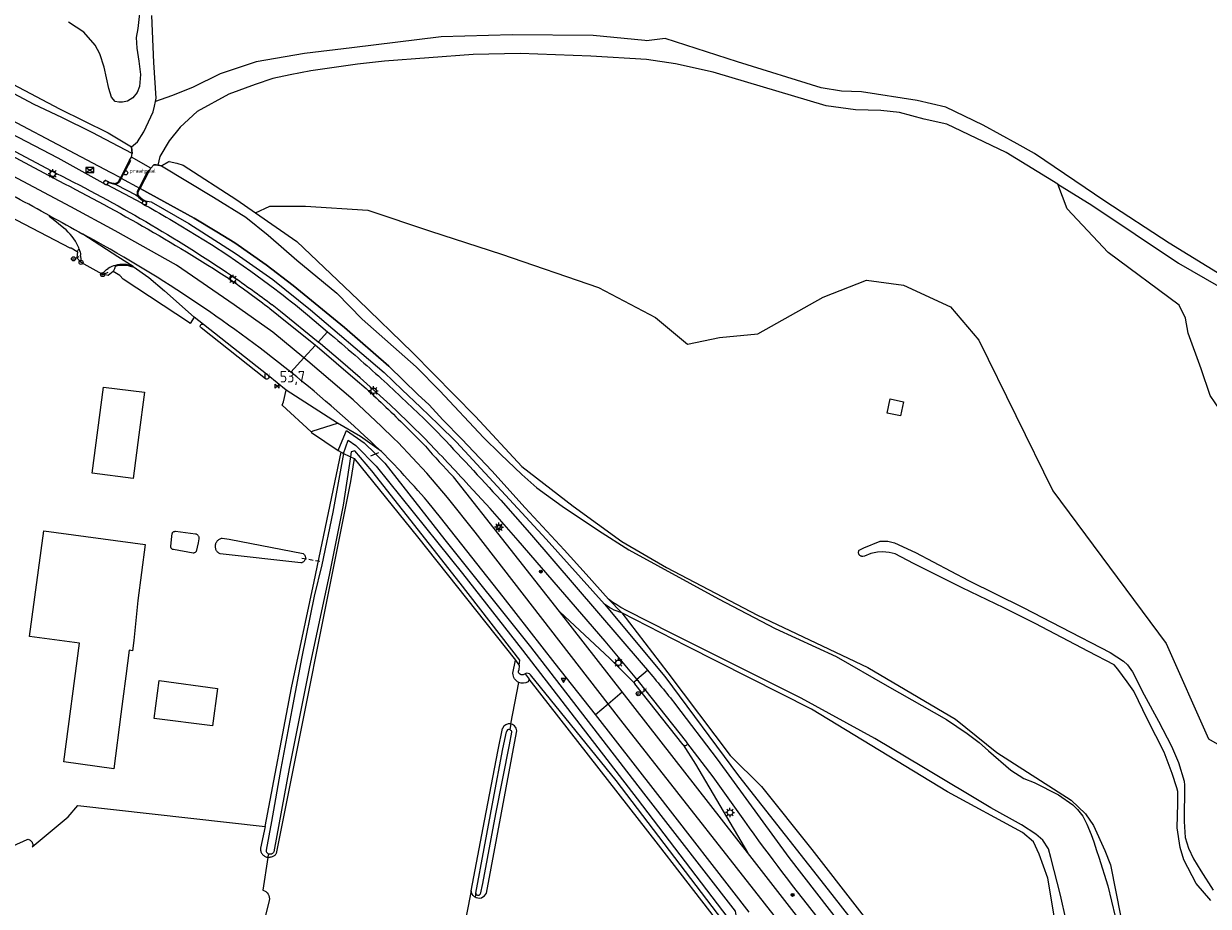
# Model space of a CAD drawing. Header units: metres. Extents: x 155581 to 157790, y 453982 to 460043.
# Tile 38 of 79: x 157029 to 157289, y 456633 to 456827. Entities that reach past the tile are written whole.
import ezdxf

# ---------------------------------------------------------------- set-up
doc = ezdxf.new("R2010")
doc.units = ezdxf.units.M
doc.header["$LTSCALE"] = 4
doc.linetypes.add('SCHRIKH', pattern=[100, 100, 0])
doc.linetypes.add('STIPPELFIJN', pattern=[0.375, 0.25, -0.125])
doc.layers.get('0').update_dxf_attribs({"linetype": 'CONTINUOUS'})
for name, color, linetype in [('G_BTD', 3, 'CONTINUOUS'), ('G_OTD', 32, 'CONTINUOUS'), ('G_OWG', 6, 'CONTINUOUS'), ('G_OWT', 6, 'CONTINUOUS'), ('G_WGD', 7, 'CONTINUOUS'), ('G_WGDP1', 2, 'ByLayer'), ('G_WGI', 1, 'CONTINUOUS'), ('G_WTD', 5, 'CONTINUOUS'), ('LKWDUP', 5, 'CONTINUOUS'), ('LSHD', 3, 'CONTINUOUS'), ('LSHDUP', 1, 'CONTINUOUS'), ('PPALHM', 10, 'CONTINUOUS'), ('PVGO', 102, 'CONTINUOUS')]:
    doc.layers.add(name, color=color, linetype=linetype)
for name, color, linetype, true_color in [('PBRD', 7, 'CONTINUOUS', 0xbd2877), ('PKST', 7, 'CONTINUOUS', 0xbd2877), ('PPAL', 7, 'CONTINUOUS', 0xbd2877)]:
    doc.layers.add(name, color=color, linetype=linetype, true_color=true_color)
doc.styles.add('ISO', font='ISO')
doc.styles.get("Standard").update_dxf_attribs({"font": 'ISO'})

# ---------------------------------------------------------------- blocks, each defined once
blk = doc.blocks.new('kilometerpaal')
at = {"color": 0}
for p, q in [((-0.44, 0.44), (0.44, -0.44)), ((-0.44, -0.44), (-0.44, 0.44)), ((0.44, 0.44), (-0.44, -0.44)), ((0.44, -0.44), (0.44, 0.44))]:
    blk.add_line(p, q, dxfattribs=at)
at = {"color": 0, "style": 'ISO'}
blk.add_attdef('KILOMETERPAAL', (0.59, 0.87), '', height=2.5, dxfattribs=at)
blk = doc.blocks.new('lichtmast')
at = {"color": 0}
for p, q in [((-0.6, 0), (-1, 0)), ((-0.71, 0.71), (-0.42, 0.42)), ((0, 0.6), (0, 1)), ((0.42, 0.42), (0.71, 0.71)), ((0.6, 0), (1, 0)), ((-0.42, -0.42), (-0.71, -0.71)), ((0, -0.6), (0, -1)), ((0.42, -0.42), (0.71, -0.71))]:
    blk.add_line(p, q, dxfattribs=at)
blk.add_circle((0, 0), 0.6, dxfattribs=at)
blk = doc.blocks.new('haltepaal')
at = {"linetype": 'ByBlock', "lineweight": -2}
h = blk.add_hatch(color=0, dxfattribs=at)
h.dxf.hatch_style = 1
h.paths.add_polyline_path([(0.15, 0.45), (0.45, 0.45), (0.45, 0.8), (-0.15, 0.8), (-0.15, -0.1), (0, -0.1, -0.414214), (-0.1, 0, -1), (0.1, 0, -0.414214), (0, -0.1), (0.15, -0.1)])
h.paths.add_polyline_path([(0.15, 0.5), (0.15, 0.75), (0.4, 0.75), (0.4, 0.5)], flags=16)
at = {"linetype": 'ByBlock', "lineweight": -2, "true_color": 0x681648}
h = blk.add_hatch(color=219, dxfattribs=at)
h.dxf.hatch_style = 1
h.paths.add_polyline_path([(0.1, 0, 1), (-0.1, 0, 1)])
at = {"color": 0, "linetype": 'ByBlock', "lineweight": -2}
blk.add_attdef('HALTEPAAL', (0.5, 0.35), '', height=0.5, dxfattribs=at)
blk = doc.blocks.new('verkeersbord')
at = {"color": 0}
for p, q in [((0.5, 0.32), (-0.5, 0.32)), ((-0.5, 0.32), (0, -0.6)), ((0, -0.6), (0.5, 0.32))]:
    blk.add_line(p, q, dxfattribs=at)
blk = doc.blocks.new('aanduidingsbord')
at = {"color": 0}
for p, q in [((-0.81, -0.33), (0, 0)), ((-1.45, -0.5), (-1.01, -0.5))]:
    blk.add_line(p, q, dxfattribs=at)
blk.add_circle((-1.23, -0.5), 0.45, dxfattribs=at)
blk = doc.blocks.new('verkeersbord-pl')
at = {"linetype": 'Continuous'}
blk.add_circle((0, 0), 0.03, dxfattribs=at)
blk = doc.blocks.new('boom')
at = {"color": 0}
for radius in [0.315, 0.225, 0.135]:
    blk.add_circle((0, 0), radius, dxfattribs=at)
blk = doc.blocks.new('schk.dwg')
for p, q in [((0.86, 0.56), (-0.86, 0.56)), ((-0.86, 0.56), (-0.86, -0.56)), ((0.86, -0.56), (0.86, 0.56)), ((-0.86, -0.56), (0.86, -0.56))]:
    blk.add_line(p, q)
at = {"linetype": 'Continuous'}
for p, q in [((-0.86, 0.56), (0.86, -0.56)), ((-0.86, -0.56), (0.86, 0.56))]:
    blk.add_line(p, q, dxfattribs=at)
blk = doc.blocks.new('verkeersteller')
at = {"color": 0}
blk.add_circle((0, 0), 0.45, dxfattribs=at)
blk = doc.blocks.new('praatpaal')
at = {"color": 0}
blk.add_circle((0, 0), 0.45, dxfattribs=at)
at = {"color": 0, "style": 'ISO'}
blk.add_attdef('PRAATPAAL', (0.8, 0), '', height=0.9, dxfattribs=at)

msp = doc.modelspace()

# ---------------------------------------------------------------- linework, layer by layer
at = {"layer": 'G_BTD', "linetype": 'Continuous', "transparency": 33554687}
for points in [[(157055.181, 456831.377), (157054.518, 456825.528), (157054.169, 456823.521), (157054.167, 456823.508), (157054.277, 456821.204), (157054.778, 456818.299), (157055.138, 456815.393), (157054.894, 456812.735), (157054.365, 456811.458), (157053.446, 456810.287), (157052.277, 456809.541), (157051.144, 456809.326), (157050.526, 456809.325), (157050.328, 456809.324), (157049.584, 456809.465), (157048.732, 456810.42), (157048.161, 456812.333), (157047.161, 456817.045), (157046.199, 456819.914), (157045.203, 456821.862), (157042.646, 456824.692), (157039.311, 456826.919)], [(157058.403, 456809.49), (157058.535, 456810.225), (157058.048, 456818.045), (157057.634, 456828.369)], [(157327.154, 456662.034), (157327.379, 456662.991), (157330.26, 456677.318), (157333.005, 456689.056), (157334.269, 456694.855), (157330.892, 456698.967), (157329.396, 456703.758), (157327.731, 456710.698), (157326.536, 456714.938), (157314.47, 456721.492), (157305.692, 456727.426), (157296.442, 456735.238), (157289.849, 456744.933), (157287.893, 456750.758), (157285.055, 456758.637), (157284.461, 456761.931), (157283.098, 456764.736), (157267.449, 456776.299), (157258.476, 456785.941), (157256.423, 456791.31)], [(157080.34, 456785.049), (157083.506, 456786.48), (157091.338, 456786.494), (157104.972, 456785.648), (157118.758, 456781.031), (157134.332, 456775.984), (157155.667, 456768.669), (157168.177, 456762.073), (157175.172, 456756.204), (157182.154, 456757.687), (157190.608, 456758.437), (157204.931, 456766.549), (157214.483, 456770.242), (157222.572, 456769.153), (157232.874, 456764.392), (157239.136, 456757.051), (157255.37, 456723.994), (157280.202, 456690.511), (157289.494, 456669.548), (157301.23, 456662.781), (157307.402, 456662.174), (157312.696, 456663.082), (157320.076, 456663.517), (157327.154, 456662.034)], [(157218.996, 456741.078), (157219.66, 456744.187), (157222.598, 456743.56), (157221.935, 456740.451), (157218.996, 456741.078)], [(157212.742, 456710.171), (157212.708, 456710.285), (157212.689, 456710.403), (157212.687, 456710.523), (157212.7, 456710.641), (157212.729, 456710.757), (157212.773, 456710.868), (157212.832, 456710.972), (157213.894, 456711.506), (157217.472, 456712.965), (157219.138, 456712.968), (157220.592, 456712.616), (157225.168, 456710.462), (157236.806, 456704.315), (157248.833, 456698.381), (157257.135, 456694.071), (157267.957, 456688.489), (157270.867, 456686.58), (157271.719, 456685.766), (157272.82, 456684.279), (157275.381, 456679.179), (157278.511, 456673.407), (157281.392, 456667.953), (157282.922, 456664.375), (157284.135, 456660.266), (157284.242, 456659.38), (157284.15, 456651.404), (157284.369, 456647.895), (157285.117, 456645.556), (157286.22, 456643.183), (157287.856, 456640.599), (157290.522, 456636.314)], [(157290.006, 456634.062), (157286.774, 456637.814), (157284.106, 456642.984), (157283.251, 456645.677), (157282.605, 456650.036), (157282.738, 456655.353), (157282.804, 456658.012), (157282.59, 456658.791), (157281.521, 456661.909), (157279.811, 456666.62), (157276.148, 456673.774), (157273.088, 456680.008), (157271.667, 456682.097), (157269.606, 456684.858), (157268.789, 456685.813), (157263.148, 456688.71), (157251.439, 456694.858), (157244.556, 456698.284), (157235.439, 456702.699), (157224.795, 456708.033), (157220.75, 456710.188), (157219.438, 456710.469), (157217.985, 456710.573), (157216.886, 456710.536), (157215.433, 456710.214), (157214.016, 456709.68), (157213.614, 456709.591), (157213.571, 456709.59), (157213.452, 456709.599), (157213.335, 456709.624), (157213.223, 456709.665), (157213.117, 456709.719), (157213.019, 456709.788), (157212.931, 456709.869), (157212.855, 456709.961), (157212.804, 456710.042), (157212.791, 456710.062), (157212.742, 456710.171)], [(157160.787, 456697.18), (157170.88, 456684.017), (157184.56, 456665.884), (157191.426, 456659.111), (157202.463, 456645.23), (157232.277, 456606.813), (157264.286, 456565.866), (157264.77, 456565.657), (157265.14, 456565.429)], [(157136.422, 456672.82), (157138.166, 456681.94)], [(157083.076, 456643.527), (157081.957, 456636.304)], [(157127.671, 456636.196), (157126.67, 456630.956), (157126.346, 456629.227)], [(157083.344, 456634.081), (157081.633, 456626.876), (157056.483, 456500), (157038.391, 456408.049), (157038.405, 456407.335), (157038.673, 456407.042), (157039.26, 456406.724), (157063.135, 456401.934), (157083.084, 456398.342)]]:
    msp.add_lwpolyline(points, dxfattribs=at)
msp.add_lwpolyline([(157081.957, 456636.304, -0.4133259), (157083.344, 456634.081)], format="xyb", dxfattribs=at)
at = {"layer": 'G_OTD', "linetype": 'Continuous', "transparency": 33554687}
for points in [[(157055.989, 456745.671), (157054.74, 456736.308), (157053.506, 456726.675), (157044.475, 456727.876), (157046.968, 456746.769), (157055.989, 456745.671)], [(157056.162, 456712.229), (157054.563, 456699.931), (157053.621, 456691.149), (157053.328, 456688.905), (157052.648, 456689), (157051.908, 456683.289), (157051.264, 456678.325), (157050.831, 456674.988), (157049.274, 456662.979), (157038.324, 456664.509), (157041.722, 456690.519), (157030.789, 456692.04), (157033.895, 456715.195), (157056.162, 456712.229)], [(157061.782, 456711.789), (157061.93, 456713.299), (157062.062, 456714.64), (157062.107, 456714.738), (157062.167, 456714.829), (157062.239, 456714.91), (157062.323, 456714.979), (157062.415, 456715.035), (157062.515, 456715.077), (157062.62, 456715.104), (157062.728, 456715.115), (157062.81, 456715.113), (157067.181, 456714.573), (157067.301, 456714.535), (157067.416, 456714.482), (157067.523, 456714.415), (157067.62, 456714.335), (157067.707, 456714.244), (157067.782, 456714.142), (157067.843, 456714.031), (157067.889, 456713.914), (157067.921, 456713.792), (157067.936, 456713.667), (157067.936, 456713.541), (157067.932, 456713.492), (157067.736, 456712.565), (157067.34, 456710.689), (157067.269, 456710.6), (157067.187, 456710.523), (157067.095, 456710.457), (157066.994, 456710.405), (157066.887, 456710.368), (157066.776, 456710.347), (157066.709, 456710.341), (157062.352, 456711.117), (157062.256, 456711.126), (157062.163, 456711.15), (157062.075, 456711.189), (157061.995, 456711.242), (157061.925, 456711.308), (157061.867, 456711.385), (157061.821, 456711.47), (157061.791, 456711.561), (157061.777, 456711.656), (157061.778, 456711.752), (157061.782, 456711.789)], [(157071.559, 456711.998), (157071.573, 456712.093), (157071.584, 456712.169), (157071.626, 456712.336), (157071.682, 456712.499), (157071.754, 456712.655), (157071.839, 456712.805), (157071.938, 456712.946), (157072.05, 456713.077), (157072.174, 456713.198), (157072.308, 456713.306), (157072.451, 456713.401), (157072.603, 456713.483), (157072.762, 456713.55), (157072.926, 456713.603), (157073.064, 456713.634), (157074.556, 456713.415), (157090.806, 456710.225), (157090.913, 456710.145), (157091.009, 456710.052), (157091.094, 456709.948), (157091.166, 456709.835), (157091.225, 456709.715), (157091.268, 456709.588), (157091.296, 456709.457), (157091.308, 456709.323), (157091.304, 456709.19), (157091.284, 456709.057), (157091.249, 456708.928), (157091.198, 456708.804), (157091.133, 456708.687), (157091.054, 456708.578), (157090.964, 456708.48), (157090.861, 456708.393), (157090.75, 456708.319), (157090.63, 456708.258), (157090.504, 456708.213), (157090.374, 456708.182), (157090.289, 456708.171), (157072.571, 456710.152), (157072.421, 456710.236), (157072.279, 456710.334), (157072.147, 456710.445), (157072.026, 456710.567), (157071.917, 456710.7), (157071.82, 456710.843), (157071.738, 456710.994), (157071.669, 456711.152), (157071.616, 456711.316), (157071.578, 456711.484), (157071.556, 456711.654), (157071.549, 456711.826), (157071.559, 456711.998)], [(157072.048, 456680.616), (157070.929, 456672.382), (157058.099, 456674.046), (157059.178, 456682.365), (157072.048, 456680.616)], [(157020.326, 456642.961), (157030.27, 456647.455), (157030.468, 456647.49), (157030.622, 456647.463), (157030.76, 456647.391), (157030.891, 456647.306), (157031.011, 456647.207), (157031.121, 456647.097), (157031.22, 456646.975), (157031.305, 456646.845), (157031.376, 456646.706), (157031.392, 456646.665), (157031.433, 456646.561), (157031.475, 456646.411), (157031.501, 456646.257), (157031.509, 456646.164), (157031.377, 456645.859), (157039.213, 456652.44), (157041.384, 456654.931), (157082.487, 456650.288)]]:
    msp.add_lwpolyline(points, dxfattribs=at)
at = {"layer": 'G_OWG', "linetype": 'Continuous', "transparency": 33554687}
for points in [[(157035.919, 456792.684), (157036.666, 456793.672)], [(157047.967, 456791.57), (157047.781, 456791.167)], [(157047.967, 456791.57), (157048.005, 456791.677)], [(157048.005, 456791.677), (157048.071, 456791.864)], [(157048.201, 456791.598), (157048.005, 456791.677)], [(157049.296, 456791.321), (157048.201, 456791.598)], [(157054.702, 456788.499), (157055.587, 456787.748)], [(157055.66, 456787.572), (157055.396, 456787.147)], [(157055.587, 456787.748), (157055.728, 456787.662)], [(157055.728, 456787.662), (157055.66, 456787.572)], [(157055.848, 456787.82), (157055.728, 456787.662)], [(157056.296, 456787.548), (157056.117, 456787.656)], [(157056.404, 456787.029), (157056.235, 456786.68)], [(157026.275, 456784.299), (157039.629, 456777.336), (157039.872, 456777.374), (157041.198, 456776.573)], [(157038.291, 456781.682), (157035.939, 456783.6), (157035.097, 456784.222), (157035.187, 456784.391)], [(157041.198, 456776.573), (157041.315, 456776.503), (157041.116, 456775.162), (157042.02, 456774.209)], [(157046.685, 456771.558), (157042.07, 456774.157), (157042.02, 456774.209)], [(157049.54, 456773.252), (157049.418, 456772.755), (157049.121, 456772.146)], [(157049.6, 456773.498), (157049.54, 456773.252)], [(157049.121, 456772.146), (157048.043, 456771.302), (157046.685, 456771.558)], [(157046.685, 456771.558), (157046.776, 456771.709)], [(157066.929, 456762.129), (157066.045, 456760.752), (157065.866, 456760.867), (157051.322, 456770.488), (157050.594, 456771.307), (157049.121, 456772.146)], [(157074.637, 456770.534), (157075.123, 456771.242)], [(157092.549, 456736.977), (157086.197, 456742.795), (157086.464, 456743.503), (157087.05, 456746.086)], [(157092.549, 456736.977), (157092.98, 456737.17), (157098.379, 456738.87)], [(157092.549, 456736.977), (157092.621, 456736.83), (157098.47, 456732.817)], [(157156.961, 456699.119), (157170.155, 456683.217), (157186.374, 456661.429), (157196.603, 456648.421), (157201.71, 456641.911), (157206.811, 456635.396), (157216.998, 456622.355), (157230.646, 456604.712), (157237.46, 456595.883), (157244.267, 456587.048), (157257.86, 456569.362), (157264.201, 456562.007), (157264.137, 456559.262)]]:
    msp.add_lwpolyline(points, dxfattribs=at)
for points in [[(157049.507, 456791.311, -0.0475116), (157049.296, 456791.321)], [(157054.588, 456788.646, 0.0419593), (157054.702, 456788.499)], [(157056.404, 456787.029, 0.3584949), (157056.296, 456787.548)], [(157041.437, 456777.632, 0.1220071), (157038.291, 456781.682)], [(157041.198, 456776.573, -0.0961012), (157041.655, 456777.052)], [(157041.655, 456777.052, 0.0173784), (157041.437, 456777.632)], [(157041.655, 456777.052, -0.0384408), (157041.976, 456775.773)], [(157042.02, 456774.209, 0.0984595), (157041.976, 456775.773)], [(157046.776, 456771.709, -0.1048142), (157048.044, 456772.825)], [(157049.6, 456773.498, 0.0697834), (157048.044, 456772.825)], [(157053.482, 456773.286, 0.1633091), (157049.6, 456773.498)]]:
    msp.add_lwpolyline(points, format="xyb", dxfattribs=at)
at = {"layer": 'G_OWT', "linetype": 'Continuous', "transparency": 33554687}
for points in [[(156865.023, 456913.801), (156867.421, 456911.688), (156870.904, 456908.082), (156882.434, 456897.196), (156897.183, 456882.83), (156902.35, 456877.913), (156913.086, 456871.131), (156918.897, 456868.185), (156925.16, 456866.477), (156932.356, 456864.106), (156940.929, 456860.576), (156958.03, 456851.128), (156982.445, 456837.508), (157000, 456828.141), (157011.64, 456821.387), (157037.369, 456807.837), (157048.032, 456802.598), (157053.161, 456799.546)], [(157059.695, 456795.347), (157061.385, 456796.3), (157063.122, 456795.933), (157064.455, 456795.506), (157076.273, 456787.883), (157080.34, 456785.049)], [(157048.071, 456791.864), (157047.596, 456792.088), (157047.483, 456792.108), (157047.369, 456792.096), (157047.315, 456792.079), (157047.263, 456792.054), (157047.172, 456791.984), (157047.104, 456791.892), (157046.909, 456791.566)], [(157048.25, 456791.792), (157048.071, 456791.864)], [(157048.25, 456791.792), (157049.09, 456791.579), (157049.276, 456791.527), (157049.284, 456791.525), (157049.485, 456791.509)], [(157049.485, 456791.509), (157049.685, 456791.534), (157049.877, 456791.597), (157049.89, 456791.605), (157050.052, 456791.696), (157050.205, 456791.828), (157050.329, 456791.987), (157050.419, 456792.167), (157050.658, 456792.622), (157050.722, 456792.744)], [(157049.485, 456791.509), (157049.507, 456791.311)], [(157054.754, 456788.763), (157054.705, 456788.838), (157054.704, 456788.841), (157054.634, 456789.003), (157054.63, 456789.019), (157054.592, 456789.177), (157054.581, 456789.35), (157054.581, 456789.356), (157054.6, 456789.535), (157054.607, 456789.558), (157054.65, 456789.707), (157054.971, 456790.319)], [(157054.588, 456788.646), (157054.754, 456788.763)], [(157055.716, 456787.9), (157055.07, 456788.449), (157054.927, 456788.557), (157054.921, 456788.563), (157054.804, 456788.688), (157054.797, 456788.698), (157054.754, 456788.763)], [(157054.971, 456790.319), (157055.009, 456790.392)], [(157055.716, 456787.9), (157055.848, 456787.82)], [(157056.117, 456787.656), (157055.848, 456787.82)], [(157056.117, 456787.656), (157057.44, 456787.428), (157065.736, 456782.685), (157076.076, 456776.032), (157084.135, 456770.369), (157092.45, 456763.718), (157108.578, 456749.942), (157112.574, 456746.162), (157116.554, 456742.365), (157120.517, 456738.55), (157124.464, 456734.718), (157144.116, 456713.383), (157156.961, 456699.119)], [(157080.34, 456785.049), (157089.44, 456778.709), (157102.863, 456765.9), (157114.786, 456754.338), (157128.627, 456740.282), (157138.787, 456729.369), (157150.038, 456720.607), (157160.747, 456712.872), (157170.523, 456707.173), (157190.518, 456696.693), (157214.731, 456685.208), (157233.95, 456673.867), (157243.049, 456666.544), (157259.367, 456656.058), (157262.507, 456653.053), (157264.259, 456650.545), (157266.766, 456645.014), (157267.965, 456641.881), (157270.287, 456630.427)], [(157098.47, 456732.817), (157099.756, 456735.825), (157100.347, 456737.209), (157104.191, 456734.536), (157106.67, 456732.109), (157108.726, 456730.097), (157121.908, 456713.269), (157140.675, 456689.776), (157165.489, 456657.61), (157185.613, 456631.719), (157185.898, 456629.978), (157184.442, 456628.856), (157183.087, 456627.812)], [(157082.487, 456650.288), (157088.258, 456680.739), (157093.202, 456704.058), (157098.144, 456727.602), (157099.187, 456732.466)], [(157098.47, 456732.817), (157099.187, 456732.466)], [(157099.187, 456732.466), (157099.472, 456732.326)], [(157099.472, 456732.326), (157099.68, 456732.224)], [(157101.21, 456731.475), (157101.86, 456731.157), (157102.006, 456731.086)], [(157102.006, 456731.086), (157101.184, 456726.069), (157084.926, 456644.36), (157084.823, 456644.219), (157084.707, 456644.088), (157084.58, 456643.968), (157084.442, 456643.861), (157084.295, 456643.766), (157084.14, 456643.686), (157083.978, 456643.62), (157083.811, 456643.568), (157083.64, 456643.533), (157083.466, 456643.513), (157083.291, 456643.509), (157083.117, 456643.521), (157083.076, 456643.527)], [(157102.006, 456731.086), (157102.016, 456731.081), (157115.919, 456713.907), (157137.433, 456686.837)], [(157157.856, 456700.233), (157160.787, 456697.18)], [(157158.045, 456698.383), (157156.961, 456699.119)], [(157160.787, 456697.18), (157159.1, 456697.793), (157158.045, 456698.383)], [(157265.14, 456565.429), (157265.158, 456565.532), (157265.459, 456567.255), (157265.05, 456574.114), (157260.498, 456598.611), (157255.584, 456631.157), (157254.22, 456638.993), (157252.343, 456644.21), (157251.132, 456646.93), (157248.674, 456648.959), (157232.204, 456657.878), (157202.38, 456676.052), (157175.025, 456689.915), (157160.787, 456697.18)], [(157136.858, 456683.952), (157137.433, 456686.837)], [(157137.433, 456686.837), (157138.249, 456685.679)], [(157139.544, 456683.842), (157140.406, 456682.617)], [(157140.406, 456682.617), (157140.206, 456682.06)], [(157183.087, 456627.812), (157168.796, 456646.278), (157140.406, 456682.617)], [(157127.671, 456636.196), (157130.601, 456651.542), (157133.626, 456667.153), (157134.567, 456671.785)], [(157136.422, 456672.82), (157136.146, 456671.562)], [(157128.556, 456634.825), (157128.776, 456634.709), (157129.153, 456634.609), (157129.542, 456634.595), (157129.925, 456634.668), (157130.283, 456634.823), (157130.596, 456635.055), (157130.851, 456635.35), (157131.034, 456635.694), (157137.656, 456670.973)], [(157082.487, 456650.288), (157081.43, 456645.571), (157081.424, 456645.434), (157081.43, 456645.259), (157081.453, 456645.086), (157081.491, 456644.915), (157081.545, 456644.749), (157081.614, 456644.589), (157081.697, 456644.435), (157081.794, 456644.289), (157081.904, 456644.153), (157082.025, 456644.028), (157082.158, 456643.914), (157082.301, 456643.813), (157082.452, 456643.725), (157082.611, 456643.651), (157082.775, 456643.593), (157082.944, 456643.549), (157083.076, 456643.527)], [(157083.076, 456643.527), (157083.306, 456644.231)], [(157128.556, 456634.825), (157128.431, 456634.891), (157128.135, 456635.144), (157127.902, 456635.457), (157127.745, 456635.813), (157127.671, 456636.196)], [(157128.708, 456635.635), (157128.556, 456634.825)]]:
    msp.add_lwpolyline(points, dxfattribs=at)
for points in [[(157138.166, 456681.94, -0.2947384), (157136.858, 456683.952)], [(157140.206, 456682.06, -0.2449441), (157138.166, 456681.94)], [(157136.422, 456672.82, 0.3792473), (157134.567, 456671.785)], [(157137.656, 456670.973, 0.4030459), (157136.422, 456672.82)]]:
    msp.add_lwpolyline(points, format="xyb", dxfattribs=at)
at = {"layer": 'G_WGD', "linetype": 'Continuous', "transparency": 33554687}
for points in [[(157293.376, 456770.659), (157280.85, 456778.375), (157266.73, 456787.625), (157251.345, 456798.025), (157247.499, 456800.155), (157240.084, 456804.261), (157231.845, 456808.253), (157225.538, 456809.715), (157213.38, 456811.634), (157208.988, 456811.729), (157204.526, 456812.497), (157186.15, 456818.197), (157170.279, 456823.298), (157166.131, 456822.826), (157165.824, 456822.856), (157154.496, 456823.944), (157136.682, 456824.115), (157121.122, 456823.643), (157101.471, 456821.234), (157091.084, 456819.982), (157080.501, 456818.217), (157072.582, 456815.57), (157066.547, 456812.536), (157061.891, 456810.738), (157058.403, 456809.49)], [(157256.423, 456791.31), (157245.089, 456798.288), (157232.071, 456804.467), (157227.093, 456805.585), (157221.707, 456807.041), (157217.582, 456807.515), (157212.043, 456807.622), (157205.617, 456808.536), (157180.799, 456815.904), (157172.512, 456817.738), (157166.181, 456818.683), (157153.943, 456819.462), (157138.428, 456819.994), (157128.11, 456819.811), (157108.672, 456818.346), (157102.754, 456817.642), (157092.514, 456816.188), (157087.971, 456815.297), (157084.192, 456814.528), (157080.289, 456813.246), (157074.482, 456811.066), (157067.568, 456807.273), (157063.793, 456803.835), (157061.414, 456800.807), (157059.326, 456797.43), (157058.894, 456795.495)], [(157053.161, 456799.546), (157054.452, 456800.628), (157055.871, 456802.839), (157057.885, 456807.186), (157058.22, 456808.47), (157058.403, 456809.49)], [(157046.909, 456791.566), (157037.071, 456797.015), (157017.896, 456806.992)], [(157019.309, 456801.542), (157035.919, 456792.684)], [(157019.711, 456802.654), (157036.666, 456793.672)], [(157090.973, 456753.184), (157084.128, 456758.81), (157075.688, 456764.858), (157062.995, 456773.509), (157049.581, 456781.082), (157039.801, 456786.353), (157014.116, 456799.952)], [(157053.161, 456799.546), (157053.197, 456798.79), (157053.309, 456798.055)], [(157053.13, 456797.284), (157053.309, 456798.055)], [(157057.372, 456794.843), (157053.13, 456797.284)], [(157057.372, 456794.843), (157058.009, 456795.538), (157058.543, 456795.56), (157058.894, 456795.495)], [(157047.781, 456791.167), (157047.721, 456791.108), (157046.909, 456791.566)], [(157055.396, 456787.147), (157047.781, 456791.167)], [(157256.423, 456791.31), (157263.933, 456786.687), (157282.943, 456773.988), (157299.973, 456764.195), (157311.016, 456756.97), (157317.136, 456752.051), (157324.126, 456744.465), (157333.585, 456731.275), (157341.623, 456718.486)], [(157055.396, 456787.147), (157056.235, 456786.68)], [(157062.284, 456783.182), (157070.69, 456778.088), (157074.282, 456775.741), (157079.348, 456772.21), (157084.623, 456768.341)], [(157053.482, 456773.286), (157050.134, 456775.391), (157042.455, 456780.371)], [(157053.482, 456773.286), (157056.931, 456770.838), (157060.386, 456767.925), (157066.929, 456762.129)], [(157083.518, 456764.032), (157085.417, 456762.528), (157093.51, 456755.97)], [(157094.123, 456756.644), (157085.845, 456763.403), (157084, 456764.867)], [(157091.76, 456762.622), (157096.185, 456758.909)], [(157068.975, 456760.519), (157066.929, 456762.129)], [(157083.149, 456749.291), (157083.224, 456749.196), (157083.226, 456749.194), (157083.274, 456749.08), (157083.291, 456748.958), (157083.274, 456748.835), (157083.224, 456748.721), (157083.189, 456748.671), (157083.147, 456748.625), (157083.046, 456748.553), (157082.93, 456748.511), (157082.806, 456748.501), (157082.685, 456748.524), (157082.574, 456748.579), (157068.397, 456759.775), (157068.323, 456759.853), (157068.294, 456759.898), (157068.27, 456759.946), (157068.238, 456760.049), (157068.232, 456760.173), (157068.258, 456760.294), (157068.315, 456760.404), (157068.398, 456760.495), (157068.448, 456760.532), (157068.503, 456760.562), (157068.621, 456760.599), (157068.745, 456760.604), (157068.865, 456760.577), (157068.869, 456760.575), (157068.975, 456760.519)], [(157083.149, 456749.291), (157068.975, 456760.519)], [(157094.123, 456756.644), (157096.185, 456758.909)], [(157090.973, 456753.184), (157093.51, 456755.97)], [(157093.51, 456755.97), (157093.862, 456755.685), (157102.237, 456748.53), (157104.625, 456746.437)], [(157113.981, 456738.921), (157111.548, 456741.328), (157109.884, 456742.888), (157103.315, 456748.83), (157098.981, 456752.565), (157094.605, 456756.25), (157094.123, 456756.644)], [(157088.111, 456750.041), (157090.973, 456753.184)], [(157110.728, 456735.502), (157107.945, 456738.189), (157101.788, 456743.974), (157091.856, 456752.458), (157090.973, 456753.184)], [(157087.05, 456746.086), (157083.149, 456749.291)], [(157098.379, 456738.87), (157087.05, 456746.086)], [(157112.348, 456744.583), (157116.033, 456741.078)], [(157116.033, 456741.078), (157117.299, 456739.873), (157120.342, 456736.786)], [(157107.979, 456732.612), (157103.393, 456735.956), (157098.379, 456738.87)], [(157117.705, 456735.234), (157113.981, 456738.921)], [(157114.395, 456737.072), (157117.632, 456733.791)], [(157157.744, 456677.24), (157128.569, 456714.943), (157122.474, 456722.533), (157117.949, 456727.875), (157111.637, 456734.625), (157110.728, 456735.502)], [(157112.217, 456728.211), (157107.979, 456732.612)], [(157147.073, 456697.478), (157123.822, 456727.063)], [(157164.054, 456682.655), (157157.064, 456691.027), (157138.03, 456713.069), (157131.844, 456720.088), (157127.197, 456725.198)], [(157146.115, 456686.09), (157134.736, 456700.756), (157120.98, 456718.162), (157118.142, 456721.584)], [(157134.177, 456721.926), (157140.499, 456714.751), (157165.427, 456685.757)], [(157160.814, 456679.875), (157147.073, 456697.478)], [(157147.073, 456697.478), (157158.085, 456687.17), (157163.289, 456681.998)], [(157154.975, 456674.863), (157146.115, 456686.09)], [(157164.054, 456682.655), (157166.368, 456684.642)], [(157165.427, 456685.757), (157166.368, 456684.642)], [(157163.289, 456681.998), (157163.635, 456681.654)], [(157164.388, 456682.255), (157164.054, 456682.655)], [(157175.003, 456668.757), (157174.981, 456668.785), (157164.403, 456682.237), (157164.395, 456682.246), (157164.388, 456682.255)], [(157157.744, 456677.24), (157160.814, 456679.875)], [(157188.337, 456644.615), (157160.814, 456679.875)], [(157174.237, 456668.197), (157163.635, 456681.654)], [(157154.975, 456674.863), (157157.744, 456677.24)], [(157219.109, 456598.693), (157214.045, 456605.191), (157198.239, 456625.655), (157160.507, 456673.669), (157157.744, 456677.24)], [(157172.545, 456677.115), (157181.651, 456665.105), (157197.367, 456643.478), (157212.317, 456624.271), (157227.288, 456605.08)], [(157168.159, 456657.982), (157154.975, 456674.863)], [(157187.718, 456651.437), (157180.773, 456661.241), (157175.003, 456668.757)], [(157174.237, 456668.197), (157176.901, 456663.951), (157188.337, 456644.615)], [(157188.73, 456631.49), (157168.159, 456657.982)], [(157222.161, 456601.077), (157209.853, 456616.949), (157188.337, 456644.615)]]:
    msp.add_lwpolyline(points, dxfattribs=at)
for points in [[(157036.666, 456793.672, -0.0333277), (157075.123, 456771.242)], [(157035.187, 456784.391, 0.0035405), (157020.386, 456792.371)], [(157035.919, 456792.684, -0.0262272), (157074.637, 456770.534)], [(157056.235, 456786.68, -0.0067466), (157062.284, 456783.182)], [(157035.187, 456784.391, -0.0017305), (157042.455, 456780.371)], [(157088.111, 456750.041, 0.0451446), (157042.455, 456780.371)], [(157074.637, 456770.534, -0.0087771), (157083.518, 456764.032)], [(157075.123, 456771.242, -0.0107432), (157084, 456764.867)], [(157084.623, 456768.341, -0.0119705), (157091.76, 456762.622)], [(157096.185, 456758.909, -0.0022707), (157102.219, 456753.758)], [(157102.219, 456753.758, -0.0081853), (157112.348, 456744.583)], [(157107.979, 456732.612, 0.0217408), (157088.111, 456750.041)], [(157104.625, 456746.437, -0.0096398), (157113.279, 456738.184)], [(157113.279, 456738.184, -0.0017953), (157114.395, 456737.072)], [(157120.342, 456736.786, -0.0072133), (157134.177, 456721.926)], [(157117.632, 456733.791, 0.0123901), (157123.822, 456727.063)], [(157127.197, 456725.198, 0.0065553), (157117.705, 456735.234)], [(157118.142, 456721.584, 0.0122662), (157112.217, 456728.211)], [(157166.368, 456684.642, -0.0059617), (157172.545, 456677.115)], [(157163.635, 456681.654, -0.9555838), (157164.388, 456682.255)], [(157175.003, 456668.757, -0.9848151), (157174.237, 456668.197)], [(157204.746, 456629.074, -0.0122603), (157187.718, 456651.437)]]:
    msp.add_lwpolyline(points, format="xyb", dxfattribs=at)
at = {"layer": 'G_WGDP1', "transparency": 33554687}
for points in [[(157052.911, 456796.476), (157050.835, 456792.529), (157050.48, 456791.853)], [(157052.734, 456796.568), (157053.13, 456797.284)], [(157052.911, 456796.476), (157052.734, 456796.568)], [(157054.463, 456789.779), (157054.796, 456790.413), (157056.834, 456794.293)], [(157057.007, 456794.195), (157056.834, 456794.293)], [(157057.007, 456794.195), (157057.372, 456794.843)], [(157049.507, 456791.311), (157049.854, 456791.171), (157054.07, 456788.995), (157054.588, 456788.646)]]:
    msp.add_lwpolyline(points, dxfattribs=at)
for points in [[(157050.48, 456791.853, -0.2396548), (157049.507, 456791.311)], [(157054.463, 456789.779, 0.2039159), (157054.497, 456788.808)], [(157054.497, 456788.808, 0.0340054), (157054.588, 456788.646)]]:
    msp.add_lwpolyline(points, format="xyb", dxfattribs=at)
at = {"layer": 'G_WGI', "linetype": 'Continuous', "transparency": 33554687}
msp.add_lwpolyline([(157053.401, 456773.082, 0.1683545), (157049.54, 456773.252)], format="xyb", dxfattribs=at)
msp.add_lwpolyline([(157053.401, 456773.082), (157053.482, 456773.286)], dxfattribs=at)
at = {"layer": 'G_WTD', "linetype": 'Continuous', "transparency": 33554687}
for points in [[(156886.405, 456880.038), (156887.38, 456879.483), (156889.138, 456878.596), (156894.323, 456875.911), (156903.186, 456871.12), (156916.367, 456863.851), (156932.294, 456855.421), (156953.55, 456844.174), (156981.423, 456829.457), (157000, 456819.568), (157016.25, 456810.92), (157048.463, 456793.983), (157050.693, 456792.76), (157050.722, 456792.744)], [(157053.309, 456798.055), (157044.508, 456802.693), (157037.885, 456805.997), (157031.777, 456808.802), (157009.338, 456820.763), (157000, 456826.228), (156986.486, 456832.927)], [(157052.734, 456796.568), (157050.722, 456792.744)], [(157055.009, 456790.392), (157057.007, 456794.195)], [(157058.894, 456795.495), (157059.695, 456795.347)], [(157059.695, 456795.347), (157071.168, 456788.466), (157078.208, 456784.108), (157083.154, 456780.108), (157089.461, 456774.667), (157098.2, 456767.4), (157103.8, 456761.722), (157115.61, 456751.241), (157120.779, 456745.937), (157130.397, 456735.731), (157134.121, 456732.061), (157138.817, 456727.616), (157142.124, 456724.667), (157147.666, 456720.64), (157155.638, 456715.286), (157162.318, 456711.039), (157181.952, 456700.294), (157194.379, 456693.782), (157207.777, 456687.633), (157219.01, 456681.174), (157231.98, 456673.761), (157236.508, 456670.69), (157239.188, 456668.738), (157241.203, 456666.939), (157246.149, 456662.688), (157248.94, 456660.848), (157251.272, 456659.992), (157256.576, 456657.283), (157259.701, 456655.055), (157260.744, 456654.002), (157261.953, 456652.534), (157262.83, 456650.802), (157263.75, 456648.514), (157264.321, 456646.948), (157264.935, 456645.048), (157265.409, 456643.565), (157267.404, 456637.284), (157269.039, 456630.545)], [(157050.722, 456792.744), (157055.009, 456790.392)], [(157157.856, 456700.233), (157152.908, 456705.731), (157148.113, 456711.078), (157139.552, 456720.232), (157132.241, 456728.376), (157125.625, 456735.342), (157121.498, 456739.621), (157118.454, 456742.89), (157116.009, 456745.161), (157109.603, 456751.392), (157099.864, 456759.823), (157088.625, 456769.097), (157082.666, 456773.623), (157075.791, 456778.453), (157071.902, 456780.832), (157066.917, 456783.861), (157055.009, 456790.392)], [(157099.68, 456732.224), (157100.696, 456735.128), (157102.392, 456733.921), (157106.823, 456729.406), (157125.789, 456705.82), (157138.966, 456689.004), (157164.133, 456656.379), (157183.997, 456630.247), (157183.561, 456629.893), (157182.952, 456629.672), (157159.524, 456660.402), (157140.707, 456683.62)], [(157099.68, 456732.224), (157097.362, 456719.338), (157094.899, 456707.778), (157093.233, 456700.853), (157090.558, 456687.517), (157088.297, 456675.916), (157085.885, 456663.018), (157083.838, 456651.41), (157082.663, 456645.124), (157082.676, 456644.927), (157082.706, 456644.811), (157082.75, 456644.7), (157082.809, 456644.596), (157082.881, 456644.501), (157082.965, 456644.416), (157083.06, 456644.344), (157083.163, 456644.284), (157083.274, 456644.239), (157083.306, 456644.231)], [(157101.21, 456731.475), (157099.568, 456720.85), (157096.583, 456705.835), (157092.144, 456684.967), (157087.778, 456663.035), (157084.37, 456644.725), (157084.314, 456644.619), (157084.245, 456644.522), (157084.163, 456644.434), (157084.071, 456644.359), (157083.969, 456644.296), (157083.86, 456644.248), (157083.745, 456644.215), (157083.627, 456644.197), (157083.508, 456644.195), (157083.389, 456644.209), (157083.306, 456644.231)], [(157099.68, 456732.224), (157100.882, 456731.636)], [(157100.882, 456731.636), (157101.21, 456731.475)], [(157138.249, 456685.679), (157138.359, 456686.809), (157125.286, 456703.734), (157105.861, 456728.396), (157102.168, 456732.799), (157101.329, 456732.547), (157101.21, 456731.475)], [(157258.271, 456629.675), (157257.04, 456635.249), (157254.931, 456643.499), (157254.401, 456645.371), (157253.163, 456647.269), (157251.593, 456648.612), (157248.482, 456650.646), (157241.747, 456654.366), (157226.958, 456663.287), (157216.293, 456669.608), (157200.075, 456678.486), (157171.598, 456692.752), (157161.907, 456697.618), (157160.505, 456698.378), (157159.667, 456698.937), (157158.796, 456699.508), (157157.856, 456700.233)], [(157138.249, 456685.679), (157138.143, 456684.594)], [(157139.544, 456683.842), (157139.107, 456683.629)], [(157139.652, 456683.895), (157139.544, 456683.842)], [(157128.708, 456635.635), (157130.554, 456645.466), (157132.513, 456656.102), (157134.671, 456667.328), (157135.434, 456671.118)], [(157136.545, 456671.019), (157136.051, 456668.266), (157133.052, 456653.057), (157130.152, 456637.765), (157129.678, 456635.448), (157129.62, 456635.351), (157129.542, 456635.27), (157129.448, 456635.208), (157129.343, 456635.168), (157129.232, 456635.152), (157129.12, 456635.161), (157129.012, 456635.195), (157128.915, 456635.251), (157128.832, 456635.327), (157128.768, 456635.42), (157128.726, 456635.524), (157128.708, 456635.635)]]:
    msp.add_lwpolyline(points, dxfattribs=at)
for points in [[(157139.107, 456683.629, -0.6526704), (157138.143, 456684.594)], [(157140.707, 456683.62, 0.2747113), (157139.652, 456683.895)], [(157136.146, 456671.562, 0.4515055), (157135.434, 456671.118)], [(157136.146, 456671.562, -0.3346226), (157136.545, 456671.019)]]:
    msp.add_lwpolyline(points, format="xyb", dxfattribs=at)
at = {"layer": 'LKWDUP', "linetype": 'STIPPELFIJN', "lineweight": -3, "transparency": 33554687}
msp.add_lwpolyline([(157090.553, 456709.201), (157095.047, 456708.471)], dxfattribs=at)
at = {"layer": 'LSHD', "linetype": 'Continuous', "lineweight": -3, "transparency": 33554687}
for points in [[(156886.405, 456880.038), (156887.38, 456879.483), (156889.138, 456878.596), (156894.323, 456875.912), (156903.186, 456871.12), (156916.367, 456863.851), (156932.294, 456855.421), (156953.55, 456844.174), (156981.423, 456829.457), (157000, 456819.568), (157016.25, 456810.92), (157048.463, 456793.983), (157050.693, 456792.76), (157050.722, 456792.744)], [(157061.385, 456796.3), (157059.695, 456795.347), (157058.543, 456795.56), (157058.009, 456795.538), (157057.372, 456794.843), (157053.13, 456797.284), (157053.309, 456798.055), (157053.197, 456798.79), (157053.161, 456799.546)], [(157055.009, 456790.392), (157055.041, 456790.375), (157066.917, 456783.861), (157071.902, 456780.832), (157075.791, 456778.453), (157082.666, 456773.623), (157088.625, 456769.097), (157099.864, 456759.823), (157109.603, 456751.392), (157116.009, 456745.161), (157118.454, 456742.89), (157121.498, 456739.621), (157125.625, 456735.342), (157132.241, 456728.376), (157139.552, 456720.232), (157148.113, 456711.077), (157152.908, 456705.731), (157157.856, 456700.233)]]:
    msp.add_lwpolyline(points, dxfattribs=at)
at = {"layer": 'LSHDUP', "linetype": 'SCHRIKH', "lineweight": -3, "transparency": 33554687}
for points in [[(157105.679, 456731.706), (157106.67, 456732.109)], [(157106.67, 456732.109), (157107.408, 456732.409)]]:
    msp.add_lwpolyline(points, dxfattribs=at)

# ---------------------------------------------------------------- block references
at = {"layer": 'PBRD', "transparency": 33554687}
for name, p in [('aanduidingsbord', (157041.645, 456775.43)), ('aanduidingsbord', (157048.031, 456771.972)), ('verkeersbord', (157133.787, 456716.015)), ('verkeersbord', (157147.936, 456682.485)), ('aanduidingsbord', (157165.594, 456679.942))]:
    msp.add_blockref(name, p, dxfattribs=at)
at = {"layer": 'PKST', "transparency": 33554687}
msp.add_blockref('schk.dwg', (157044, 456794.417), dxfattribs=at)
at = {"layer": 'PPAL', "transparency": 33554687}
for name, p in [('lichtmast', (157035.866, 456793.596)), ('verkeersteller', (157047.507, 456791.65)), ('verkeersteller', (157055.995, 456787.227)), ('verkeersteller', (157042.07, 456774.157)), ('lichtmast', (157075.425, 456770.44)), ('lichtmast', (157106.257, 456745.96)), ('lichtmast', (157133.787, 456716.015)), ('lichtmast', (157160.011, 456686.246)), ('verkeersbord-pl', (157147.936, 456682.485)), ('lichtmast', (157184.477, 456653.367))]:
    msp.add_blockref(name, p, dxfattribs=at)
for name, p, values in [('praatpaal', (157051.879, 456793.822), {'PRAATPAAL': 'praatpaal'}), ('haltepaal', (157082.46, 456748.958), {'HALTEPAAL': 'H'}), ('haltepaal', (157165.594, 456679.942), {'HALTEPAAL': 'H'})]:
    msp.add_blockref(name, p, dxfattribs=at).add_auto_attribs(values)
at = {"layer": 'PPALHM', "transparency": 33554687}
msp.add_blockref('kilometerpaal', (157085.088, 456746.942), dxfattribs=at).add_auto_attribs({'KILOMETERPAAL': '53,7'})
at = {"layer": 'PVGO', "transparency": 33554687}
for p in [(157142.976, 456706.261), (157198.234, 456635.268)]:
    msp.add_blockref('boom', p, dxfattribs=at)

doc.saveas('drawing.dxf')
